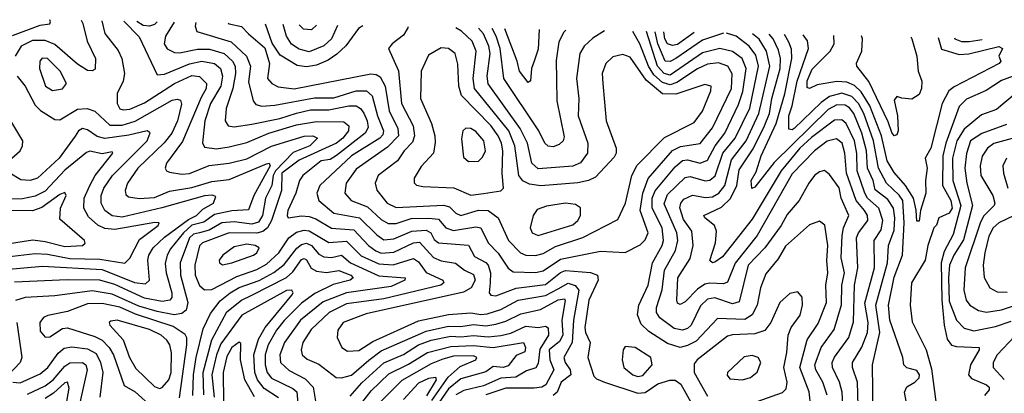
# Model space of a CAD drawing. Extents: x 1308313 to 1441400, y 959662 to 1036319.
# Tile 232 of 256: x 1318783 to 1322737, y 1034671 to 1036171. Entities that reach past the tile are written whole.
import ezdxf

# ---------------------------------------------------------------- set-up
doc = ezdxf.new("R2010")
doc.units = 0

msp = doc.modelspace()

# ---------------------------------------------------------------- linework, layer by layer
at = {"layer": '0CON10XD'}
for points in [[(1318755, 1036108.5), (1318865, 1036149.7), (1318905, 1036154.4), (1318907.6, 1036162.4), (1318904.2, 1036171.3)], [(1319030.2, 1036168.8), (1319036.5, 1036156.5), (1319054.5, 1036084.5), (1319087.2, 1036015), (1319087, 1035973), (1319075, 1035965.5), (1319055, 1035966.7), (1319015, 1035992.7), (1318925, 1036071.8), (1318885, 1036088.1), (1318835, 1036088.1), (1318789.5, 1036065), (1318765.7, 1036025)], [(1319112.6, 1036167.2), (1319125.5, 1036115.5), (1319178.2, 1036048.2), (1319193.1, 1036015), (1319204.7, 1035955), (1319198.8, 1035925), (1319174.7, 1035875), (1319175.4, 1035835), (1319185, 1035813.8), (1319198.7, 1035808.7), (1319225, 1035812.1), (1319285, 1035836.8), (1319405, 1035915.1), (1319475, 1035946.7), (1319505, 1035943.8), (1319532.9, 1035915), (1319532, 1035895), (1319511.5, 1035858.5), (1319437.2, 1035682.8), (1319373.2, 1035595), (1319368.1, 1035575), (1319372.5, 1035565), (1319385, 1035558.8), (1319435, 1035551.2), (1319465, 1035553.7), (1319544.1, 1035585.9), (1319625, 1035595.5), (1319695, 1035612.8), (1319795, 1035663.3), (1319925, 1035703.1), (1319960, 1035705), (1319979.4, 1035695), (1319948.4, 1035665), (1319881.5, 1035638.5), (1319810.7, 1035565), (1319801, 1035545), (1319795.1, 1035505), (1319770.8, 1035455), (1319758.5, 1035385), (1319742.1, 1035357.9), (1319715, 1035350.2), (1319645, 1035359.9), (1319595.1, 1035354.9), (1319543.8, 1035326.2), (1319505.5, 1035315), (1319480.6, 1035309.4), (1319464.9, 1035295), (1319427.9, 1035195), (1319428.5, 1035145), (1319458.7, 1035035), (1319451.6, 1035005), (1319435, 1034991.8), (1319403.6, 1034986.4), (1319335, 1034998.9), (1319261.4, 1035021.4), (1319155, 1035069.3), (1319075, 1035083.1), (1318925, 1035062.3), (1318805, 1035056.2), (1318766.8, 1035043.2)], [(1319201.7, 1036165.4), (1319262.7, 1036102.7), (1319335, 1035950), (1319365, 1035952.2), (1319465, 1035993.9), (1319515, 1036005.1), (1319565.9, 1035995.9), (1319589.8, 1035975), (1319597.8, 1035945), (1319591.3, 1035905), (1319549.3, 1035835), (1319527.2, 1035765), (1319517.1, 1035677.1), (1319525, 1035659.6), (1319573.1, 1035653.1), (1319625, 1035661), (1319695, 1035678.2), (1319783.8, 1035716.2), (1319895, 1035749.3), (1319975, 1035763.1), (1320085, 1035761.1), (1320105, 1035745.6), (1320103.3, 1035725), (1320080.5, 1035695), (1320055.1, 1035674.9), (1319905, 1035607.3), (1319836.3, 1035555), (1319834.1, 1035485.9), (1319794.5, 1035365), (1319777.9, 1035335), (1319759.2, 1035320.8), (1319735, 1035313.5), (1319624.9, 1035315.1), (1319517.5, 1035275), (1319505, 1035263.6), (1319487, 1035185), (1319488.4, 1035145), (1319505, 1035103.8), (1319525, 1035085.9), (1319555, 1035087.7), (1319655, 1035140.5), (1319735, 1035168.1), (1319775, 1035189.9), (1319824.5, 1035235), (1319864.2, 1035295.8), (1319895, 1035318.2), (1319925, 1035325.4), (1319945, 1035323.2), (1320025, 1035276.7), (1320095, 1035282), (1320155, 1035223.5), (1320225, 1035190.2), (1320282.6, 1035187.4), (1320365, 1035212.1), (1320385, 1035199.3), (1320415, 1035156.1), (1320481.8, 1035125), (1320486, 1035115), (1320474.3, 1035105), (1320245, 1035050.7), (1320095, 1035029.9), (1320026.1, 1034995), (1319953.3, 1034926.7), (1319920, 1034875), (1319913.8, 1034845), (1319918.2, 1034825), (1319937.5, 1034807.5), (1319985, 1034787.9), (1320054.1, 1034734.1), (1320075, 1034732.9), (1320115, 1034743.9), (1320185, 1034804), (1320235, 1034842), (1320415, 1034921.1), (1320505, 1034940.5), (1320555, 1034939.7), (1320605, 1034946.9), (1320655, 1034942.3), (1320695, 1034948.1), (1320735, 1034960.6), (1320795, 1034990.3), (1320875, 1035006.9), (1320945, 1035045.8), (1320970.3, 1035050.2), (1320973.6, 1035043.6), (1320960.7, 1034965), (1320963.8, 1034905), (1320951.1, 1034878.9), (1320909.6, 1034845), (1320912.6, 1034805), (1320928.3, 1034765), (1320895.6, 1034704.4), (1320879.4, 1034695), (1320848.6, 1034691.4), (1320735, 1034691.2), (1320655, 1034664.3)], [(1319335.8, 1036162.7), (1319325, 1036151.6), (1319305, 1036145.8), (1319278.5, 1036148.5), (1319254, 1036164.3)], [(1319403.3, 1036161.3), (1319368.4, 1036105), (1319363.3, 1036075), (1319374.9, 1036054.9), (1319405, 1036039.1), (1319425, 1036037.6), (1319496.7, 1036053.3), (1319545, 1036053), (1319605, 1036035.2), (1319638.1, 1036005), (1319648.5, 1035985), (1319650.5, 1035955), (1319638.8, 1035895), (1319612, 1035815), (1319608.4, 1035765), (1319620, 1035745), (1319645, 1035741.4), (1319715, 1035752), (1319828.5, 1035775), (1319894.5, 1035795.5), (1319950.9, 1035809.1), (1320025, 1035809.4), (1320105, 1035825.9), (1320135, 1035825.8), (1320152, 1035815), (1320165.3, 1035795.3), (1320178.8, 1035765), (1320182.1, 1035737.9), (1320171, 1035715), (1320055, 1035625.4), (1320029.5, 1035610.5), (1319994.2, 1035605), (1319920.3, 1035545), (1319906.2, 1035525), (1319892, 1035475), (1319860.6, 1035405), (1319857.2, 1035385), (1319861.9, 1035375), (1319915, 1035383.5), (1319945, 1035381.3), (1319972.1, 1035372.1), (1320035, 1035334.6), (1320125, 1035326.8), (1320183.5, 1035265), (1320212.7, 1035242.7), (1320235, 1035234.2), (1320285, 1035237.4), (1320365, 1035274.6), (1320388.2, 1035278.2), (1320445, 1035216.2), (1320475, 1035202.9), (1320533.4, 1035193.4), (1320570, 1035165), (1320605, 1035148.6), (1320612.3, 1035125), (1320595.7, 1035095), (1320565, 1035076.9), (1320175, 1034990), (1320082.3, 1034955), (1320060.3, 1034925), (1320057.7, 1034895), (1320077.1, 1034855), (1320099.5, 1034839.5), (1320145, 1034843.3), (1320201.6, 1034878.4), (1320385, 1034962.4), (1320505, 1034986.9), (1320595, 1034993.9), (1320635, 1034987.3), (1320660.3, 1034989.7), (1320715, 1035007.9), (1320785.4, 1035045), (1320895, 1035063.2), (1320945, 1035090.6), (1320985, 1035113), (1321013.9, 1035103.9), (1321028.4, 1035085), (1321007.4, 1034965), (1321001.2, 1034875), (1320968.8, 1034815), (1320974.1, 1034795), (1320994.3, 1034765), (1320996.4, 1034745), (1320957.5, 1034715), (1320941.3, 1034675), (1320925, 1034661.9)], [(1319490.9, 1036159.6), (1319487.4, 1036145), (1319494.1, 1036124.1), (1319632.8, 1036082.8), (1319694.7, 1036024.7), (1319709.8, 1035985), (1319702.2, 1035922.2), (1319721.1, 1035845), (1319731.4, 1035831.4), (1319755, 1035824.4), (1319807.6, 1035827.6), (1319966.9, 1035856.9), (1320045, 1035857), (1320135, 1035886.1), (1320176, 1035886), (1320198.3, 1035865), (1320220.4, 1035785), (1320244.5, 1035725), (1320241.2, 1035708.8), (1320228.9, 1035695), (1320115.9, 1035625), (1319988.2, 1035505), (1319976.3, 1035475), (1319984.6, 1035445), (1320045, 1035394.1), (1320147.4, 1035375), (1320216.7, 1035306.7), (1320245, 1035287.9), (1320285, 1035290.7), (1320357.7, 1035322.3), (1320415, 1035325.4), (1320434.4, 1035315), (1320448.2, 1035288.2), (1320465, 1035274.8), (1320585, 1035265.2), (1320609.9, 1035219.9), (1320655, 1035195.9), (1320664.9, 1035184.9), (1320673.1, 1035155), (1320672, 1035115), (1320667.8, 1035075), (1320675.7, 1035065), (1320695, 1035062.1), (1320776.5, 1035093.5), (1320895, 1035108.2), (1320955, 1035156), (1320975, 1035164.6), (1321075.9, 1035155.9), (1321103.1, 1035145), (1321106.7, 1035125), (1321068.6, 1035045), (1321052.1, 1034935), (1321054.9, 1034914.9), (1321074.3, 1034875), (1321064.7, 1034815), (1321089.3, 1034739.3), (1321098.9, 1034728.9), (1321131.5, 1034715), (1321265, 1034671), (1321295, 1034674.1), (1321345, 1034709.4), (1321394.1, 1034724.1), (1321415, 1034723.2), (1321437.8, 1034707.8), (1321512.2, 1034575)], [(1319620, 1036157), (1319625, 1036154.4), (1319674.2, 1036144.2), (1319701.8, 1036115), (1319767.9, 1036057.9), (1319785.8, 1035995.8), (1319778.8, 1035935), (1319795.4, 1035915), (1319821.1, 1035901.1), (1319885, 1035894.2), (1320193.6, 1035953.6), (1320215, 1035950.9), (1320231.2, 1035941.2), (1320250.5, 1035905), (1320267.2, 1035805), (1320301.6, 1035735), (1320303.9, 1035705), (1320260.4, 1035659.6), (1320135, 1035571.2), (1320093.8, 1035515), (1320089.1, 1035475), (1320114.6, 1035445), (1320180.1, 1035420.1), (1320235, 1035368.4), (1320262.7, 1035352.7), (1320295, 1035353), (1320355, 1035373.4), (1320425.6, 1035374.4), (1320465, 1035370.3), (1320495, 1035335.2), (1320524.9, 1035324.9), (1320615, 1035339.5), (1320635, 1035335.2), (1320664.2, 1035275), (1320705, 1035233.8), (1320745, 1035173.8), (1320765, 1035158.2), (1320855, 1035156.7), (1320885, 1035162.9), (1320955, 1035210.1), (1321115, 1035241.5), (1321215, 1035236.5), (1321275, 1035267.1), (1321295, 1035287.9), (1321307.2, 1035315), (1321275.1, 1035405), (1321285.6, 1035474.4), (1321306.5, 1035533.5), (1321405, 1035646), (1321437.3, 1035662.7), (1321515, 1035673.5), (1321565, 1035736.5), (1321641.7, 1035895), (1321643.7, 1035953.7), (1321626.4, 1035985), (1321588.7, 1035998.7), (1321545, 1035992.9), (1321505, 1035974.2), (1321421.4, 1035918.6), (1321395, 1035910.1), (1321365, 1035918.5), (1321329.5, 1035949.5), (1321307.9, 1035985), (1321273.7, 1036075), (1321244.8, 1036124.4)], [(1320161.2, 1036146.1), (1320143.9, 1036136.1), (1320093.5, 1036066.5), (1320056.6, 1036033.4), (1320021.4, 1036008.6), (1319975, 1035988.1), (1319935, 1035982.4), (1319897.8, 1035987.8), (1319829.5, 1036029.5), (1319797, 1036077), (1319770.7, 1036154)], [(1320059.8, 1036148.2), (1320034.9, 1036095.1), (1320005, 1036066.4), (1319945, 1036042.4), (1319905, 1036052.3), (1319875, 1036073), (1319855.3, 1036105.3), (1319841.2, 1036152.5)], [(1319975.4, 1036149.9), (1319955, 1036130.7), (1319923.4, 1036133.4), (1319906.1, 1036151.2)], [(1320343.2, 1036142.5), (1320341.5, 1036138.5), (1320325, 1036109.2), (1320278.5, 1036075), (1320264.5, 1036055), (1320305, 1035965.8), (1320316.8, 1035835), (1320363, 1035745), (1320369, 1035705), (1320360.2, 1035679.8), (1320327.2, 1035645), (1320300.5, 1035605), (1320222.8, 1035545), (1320210.3, 1035515), (1320217.3, 1035487.3), (1320259.2, 1035435), (1320295, 1035417.1), (1320485, 1035426.8), (1320509.3, 1035419.3), (1320535, 1035394.3), (1320555, 1035384.8), (1320625, 1035406.1), (1320665, 1035404.4), (1320705, 1035375.3), (1320746.6, 1035285), (1320794.3, 1035235), (1320815.2, 1035225.2), (1320855, 1035224.1), (1320885, 1035233), (1320935, 1035260), (1321045, 1035297.2), (1321185, 1035369.2), (1321215.9, 1035434.1), (1321241.6, 1035545), (1321262.8, 1035587.2), (1321372.4, 1035697.6), (1321491.8, 1035758.2), (1321525, 1035804.6), (1321558.9, 1035885), (1321560, 1035905), (1321535, 1035911.1), (1321417.9, 1035872.1), (1321363.7, 1035873.7), (1321298.3, 1035928.3), (1321235, 1036021.1), (1321205, 1036031.1), (1321165, 1036022.1), (1321137.1, 1035995), (1321121.8, 1035955), (1321124.7, 1035915), (1321138.2, 1035765), (1321178.4, 1035655), (1321178, 1035635), (1321170.3, 1035619.7), (1321095, 1035539.1), (1321066.9, 1035525), (1321024.2, 1035515.8), (1320875.8, 1035504.2), (1320830.7, 1035510.7), (1320803.7, 1035523.7), (1320788.1, 1035545), (1320771.6, 1035665), (1320746.9, 1035725), (1320610, 1035895), (1320604.3, 1035935), (1320616.5, 1036045), (1320600.6, 1036085), (1320557.9, 1036125), (1320534.4, 1036138.6)], [(1321131, 1036126.7), (1321085, 1036097.6), (1321050.3, 1036065), (1321031.8, 1036035), (1321019.5, 1035935), (1321028.8, 1035855), (1321026.1, 1035785), (1321064.3, 1035675), (1321063.2, 1035635), (1321035, 1035596.9), (1321005, 1035582.6), (1320865, 1035572.2), (1320839.4, 1035595), (1320821.7, 1035675), (1320792.4, 1035735), (1320664, 1035914), (1320660.6, 1035945), (1320672.7, 1036035), (1320667.7, 1036065), (1320645.6, 1036115), (1320625.6, 1036136.8)], [(1320975.9, 1036129.8), (1320968.4, 1036121.6), (1320947.7, 1036082.3), (1320937, 1036007), (1320938.3, 1035931.7), (1320940.2, 1035845), (1320969.3, 1035700.7), (1320965, 1035684.4), (1320950.1, 1035669.9), (1320925, 1035661.3), (1320905, 1035663.2), (1320891.4, 1035675), (1320867.8, 1035725), (1320727.5, 1035935), (1320712.1, 1036055), (1320696.2, 1036105), (1320680.7, 1036135.7)], [(1320869.4, 1036131.9), (1320865, 1036053.3), (1320849.6, 1036005), (1320838.7, 1035975), (1320834.2, 1035925.8), (1320825, 1035919.2), (1320790, 1035965), (1320780.7, 1036005), (1320731.9, 1036134.7)], [(1321959.5, 1034615), (1321953.3, 1034676.7), (1321916.2, 1034775), (1321944.8, 1034885), (1321988.9, 1034951.1), (1322022.6, 1035035), (1322020.2, 1035105), (1322028, 1035155), (1322023.9, 1035203.9), (1322028.8, 1035265), (1322016.6, 1035346.6), (1321995, 1035361.8), (1321955, 1035347.6), (1321858.6, 1035261.4), (1321828.8, 1035211.2), (1321779, 1035151), (1321757.7, 1035095), (1321744.7, 1035024.7), (1321724.6, 1034985.4), (1321695, 1034966.8), (1321585, 1034971.8), (1321499.8, 1034880.2), (1321465, 1034862.6), (1321435, 1034855.5), (1321385, 1034871), (1321309.1, 1034919.1), (1321279.1, 1034949.1), (1321264.4, 1034985.6), (1321269.1, 1035025), (1321306.4, 1035105), (1321324.8, 1035195), (1321363.5, 1035265), (1321368.6, 1035285), (1321362.4, 1035335), (1321322.8, 1035415), (1321323.3, 1035455), (1321335, 1035484.2), (1321415, 1035580.8), (1321444.3, 1035605.7), (1321465, 1035608.6), (1321515, 1035595.2), (1321545, 1035606.7), (1321575.9, 1035665), (1321614.9, 1035715), (1321669.9, 1035830.1), (1321687.2, 1035882.8), (1321699.7, 1035975), (1321683.8, 1036015), (1321645, 1036044.2), (1321595, 1036055.2), (1321525, 1036037.9), (1321395, 1035948), (1321371.2, 1035955), (1321344, 1035985), (1321300.7, 1036123.3)], [(1321609.3, 1036117.1), (1321525, 1036089.3), (1321418.4, 1036015), (1321395, 1036003), (1321374.8, 1036005), (1321345.4, 1036075), (1321335.1, 1036122.6)], [(1322025, 1034663.1), (1322008.2, 1034715), (1321980, 1034765), (1321976.5, 1034785), (1322000.9, 1034855), (1322053.2, 1034926.8), (1322083.5, 1035026.5), (1322083.8, 1035105), (1322094.6, 1035155), (1322081.1, 1035215), (1322085.4, 1035305), (1322090.8, 1035335), (1322112.3, 1035385), (1322081.6, 1035455), (1322073.4, 1035496.6), (1322035, 1035549.1), (1322015.3, 1035565.3), (1321995, 1035560.4), (1321975, 1035545.3), (1321951.3, 1035515), (1321912.8, 1035445), (1321865, 1035388.7), (1321840.6, 1035345), (1321774.7, 1035255.3), (1321708.2, 1035185), (1321671.7, 1035038.3), (1321645, 1035030.3), (1321575, 1035054.6), (1321545, 1035049.3), (1321517.5, 1035022.5), (1321480, 1034945), (1321465, 1034930.7), (1321445, 1034924.8), (1321411.5, 1034931.5), (1321354.1, 1034974.1), (1321340.2, 1034995), (1321340.8, 1035015), (1321363.1, 1035086.9), (1321372.6, 1035165), (1321416.5, 1035245), (1321426.1, 1035285), (1321421.9, 1035315), (1321371.2, 1035431.2), (1321385, 1035468.8), (1321455, 1035537.3), (1321475, 1035541.2), (1321536.2, 1035523.8), (1321555, 1035526.9), (1321576.4, 1035543.6), (1321606.5, 1035635), (1321656.4, 1035695), (1321714.4, 1035815.6), (1321749.9, 1035985), (1321738.5, 1036028.5), (1321713, 1036065), (1321660.8, 1036105), (1321622, 1036116.8)], [(1321491.3, 1036119.5), (1321425, 1036072), (1321405, 1036067.4), (1321385, 1036074.9), (1321373.3, 1036095), (1321369.4, 1036121.9)], [(1322091.7, 1034575), (1322085.2, 1034675), (1322075.5, 1034715), (1322046.7, 1034775), (1322045.6, 1034795), (1322055, 1034816.6), (1322112.6, 1034895), (1322131.9, 1034958.1), (1322135.7, 1035105), (1322149.2, 1035175), (1322143.5, 1035295), (1322151.2, 1035315), (1322188.8, 1035365), (1322187, 1035385), (1322175, 1035404.8), (1322141.9, 1035445), (1322103.8, 1035555), (1322096.6, 1035635), (1322085.3, 1035675.3), (1322063, 1035693), (1322025, 1035684), (1321975, 1035644.8), (1321885, 1035551.9), (1321745, 1035304.8), (1321656.7, 1035193.3), (1321625, 1035116.7), (1321608.8, 1035111.2), (1321555, 1035113.8), (1321535, 1035109.3), (1321505, 1035089.6), (1321455, 1035037.7), (1321435, 1035027.9), (1321425, 1035033.1), (1321422.1, 1035045), (1321426, 1035135), (1321475, 1035212.9), (1321487.7, 1035265), (1321481.5, 1035321.5), (1321448.3, 1035368.3), (1321434, 1035416), (1321437.4, 1035435), (1321449.8, 1035450.2), (1321485, 1035466.2), (1321537.2, 1035457.2), (1321565, 1035460.1), (1321590, 1035475), (1321615.2, 1035504.8), (1321641.3, 1035608.7), (1321700.9, 1035685), (1321751.1, 1035795), (1321795.3, 1035985.3), (1321782.3, 1036045), (1321752.9, 1036092.9), (1321725.8, 1036114.8)], [(1322152.9, 1034525), (1322147.6, 1034715), (1322127.6, 1034775), (1322126.8, 1034795), (1322165, 1034856.1), (1322187.5, 1034915), (1322189.6, 1034955), (1322177.4, 1035032.6), (1322215.1, 1035175), (1322213.8, 1035285), (1322242.1, 1035327.9), (1322249.1, 1035365), (1322233.5, 1035415), (1322187.4, 1035455), (1322176.6, 1035475), (1322146.3, 1035565), (1322144.3, 1035634.3), (1322134.7, 1035685), (1322102.1, 1035755), (1322085, 1035769.2), (1322055, 1035767.5), (1321962, 1035698), (1321915.6, 1035655), (1321840.5, 1035565), (1321725, 1035370.5), (1321605, 1035219), (1321575, 1035197.5), (1321565, 1035195.5), (1321555, 1035203.8), (1321576.6, 1035275), (1321581.8, 1035321.8), (1321573.5, 1035345), (1321533.8, 1035375), (1321530, 1035385), (1321601, 1035419), (1321637.3, 1035452.7), (1321662.6, 1035505), (1321672.2, 1035567.8), (1321727.8, 1035652.2), (1321774.2, 1035745), (1321793.5, 1035795), (1321803.8, 1035855), (1321837, 1035975), (1321838.8, 1036015), (1321830.7, 1036049.3), (1321808.9, 1036095), (1321793, 1036113.4)], [(1322210.6, 1034585), (1322207.3, 1034785), (1322237.1, 1034915), (1322221.3, 1035025), (1322267.7, 1035195), (1322271.2, 1035265), (1322294, 1035326), (1322297.5, 1035375), (1322291.6, 1035415), (1322269.7, 1035449.7), (1322217.9, 1035487.9), (1322210.5, 1035525), (1322187.5, 1035575), (1322183, 1035645), (1322164.9, 1035715), (1322132.2, 1035795), (1322115, 1035817.3), (1322097.5, 1035827.5), (1322065, 1035829.3), (1322029.8, 1035810.2), (1321812.4, 1035597.6), (1321735, 1035498.9), (1321723.6, 1035493.6), (1321719.8, 1035525), (1321740.3, 1035559.7), (1321760, 1035625), (1321821.3, 1035755), (1321856.1, 1035873.9), (1321884.2, 1036015), (1321882.3, 1036052.3), (1321871.4, 1036081.4), (1321853.8, 1036112.2)], [(1322362.7, 1034532.7), (1322336, 1034675), (1322345, 1034696.7), (1322377.5, 1034715), (1322395, 1034732.5), (1322395.8, 1034745), (1322385, 1034762.5), (1322345, 1034773.3), (1322334, 1034785), (1322329.2, 1034815), (1322277, 1034965), (1322271.2, 1035025), (1322295, 1035137.1), (1322328.4, 1035225), (1322334.7, 1035355), (1322328.7, 1035445), (1322315, 1035467.1), (1322264.4, 1035514.4), (1322231.5, 1035575), (1322211.6, 1035685), (1322172.9, 1035795), (1322151.8, 1035835), (1322125, 1035862.5), (1322085, 1035875.6), (1322035, 1035862.6), (1322001.1, 1035838.9), (1321892.5, 1035735), (1321885, 1035729.5), (1321871.6, 1035731.6), (1321871.1, 1035785), (1321885.3, 1035825), (1321905.3, 1035925), (1321950.8, 1036055), (1321946.9, 1036086.9), (1321929, 1036110.7)], [(1322470.9, 1036099.8), (1322485, 1036052.5), (1322555, 1036031.3), (1322593.8, 1036033.8), (1322715, 1036063.1), (1322728.9, 1036055), (1322714.4, 1036025), (1322722.9, 1036005), (1322715.6, 1035995), (1322535, 1035902.1), (1322514, 1035885), (1322486.9, 1035835), (1322442, 1035655), (1322419.5, 1035615), (1322427.2, 1035575), (1322420.7, 1035525), (1322422.2, 1035475), (1322400.7, 1035405), (1322395, 1035362.5), (1322385, 1035362.5), (1322383.5, 1035406.5), (1322371.6, 1035455), (1322339.6, 1035505), (1322295, 1035557.2), (1322266.4, 1035605), (1322243.8, 1035705), (1322197.4, 1035825), (1322161.4, 1035881.4), (1322135, 1035907), (1322105, 1035920.3), (1322065, 1035922.6), (1321985, 1035910), (1321955, 1035895.5), (1321945, 1035898.8), (1321945.3, 1035925.3), (1321965, 1035973), (1322037.2, 1036045), (1322053.5, 1036075), (1322052.3, 1036108.2)], [(1322361.5, 1036102), (1322365.9, 1036095), (1322385.3, 1036024.8), (1322391.5, 1035965), (1322405.2, 1035925), (1322404.5, 1035895.5), (1322395, 1035871.2), (1322365, 1035852), (1322325.8, 1035855.8), (1322305, 1035862.5), (1322295, 1035847.5), (1322308.1, 1035785), (1322310.4, 1035725), (1322305, 1035709.4), (1322295, 1035705.5), (1322285, 1035718.5), (1322270.8, 1035760.8), (1322192.7, 1035922.7), (1322144.6, 1035985), (1322143.1, 1035996.9), (1322165.4, 1036045), (1322167.1, 1036095), (1322163.6, 1036106)], [(1322536.8, 1036098.5), (1322538.7, 1036095), (1322565, 1036083.2), (1322596.2, 1036083.8), (1322648.2, 1036092.1)], [(1320595, 1035466.8), (1320645, 1035473), (1320715, 1035484.6), (1320725.3, 1035494.7), (1320720, 1035555), (1320723.1, 1035645), (1320717.4, 1035675), (1320705, 1035705.2), (1320675, 1035747), (1320557.1, 1035867.1), (1320546.6, 1035905), (1320542.9, 1035992.9), (1320532.1, 1036035), (1320505, 1036056.2), (1320475, 1036058.2), (1320425, 1036029.4), (1320395.3, 1035965), (1320393.2, 1035855), (1320437.1, 1035755), (1320450.9, 1035705), (1320451.5, 1035678.5), (1320444.7, 1035635.3), (1320395, 1035581.1), (1320367.8, 1035535), (1320366.7, 1035516.7), (1320377.2, 1035507.2), (1320401.6, 1035501.6), (1320526, 1035496), (1320595, 1035466.8)], [(1318915, 1035886.8), (1318955, 1035894.1), (1318971.1, 1035915), (1318945.7, 1035965), (1318895, 1036015.4), (1318873.1, 1036016.9), (1318864.5, 1036005), (1318863.2, 1035975), (1318887.6, 1035905), (1318915, 1035886.8)], [(1322861.9, 1035978.1), (1322725, 1035927), (1322663.6, 1035886.4), (1322585, 1035852), (1322555, 1035822.3), (1322501.6, 1035675), (1322490, 1035625), (1322488.6, 1035505), (1322522.4, 1035445), (1322527.1, 1035415), (1322515, 1035394.5), (1322473.5, 1035375), (1322464.2, 1035345.8), (1322453.5, 1035335), (1322429.5, 1035265), (1322418.4, 1035205), (1322364.3, 1035115), (1322359.3, 1035025), (1322367.5, 1034957.5), (1322423.6, 1034845), (1322445, 1034768.9), (1322479.5, 1034505)], [(1318773.4, 1035945), (1318805.2, 1035905), (1318845, 1035828.5), (1318867, 1035807), (1318925, 1035770), (1318945, 1035768.5), (1319015, 1035811.5), (1319054.8, 1035814.8), (1319085, 1035803.3), (1319145, 1035748.2), (1319195, 1035747.5), (1319246.4, 1035763.6), (1319395, 1035848), (1319415, 1035852.7), (1319428.6, 1035848.6), (1319432.5, 1035832.5), (1319416.8, 1035765), (1319393.9, 1035715), (1319363.6, 1035676.4), (1319257.9, 1035575), (1319216.2, 1035515), (1319206.5, 1035485), (1319209.6, 1035469.6), (1319219.6, 1035459.6), (1319263.3, 1035453.3), (1319325, 1035457.1), (1319385, 1035482.7), (1319475, 1035496.8), (1319555, 1035521.1), (1319625, 1035529.7), (1319775, 1035593), (1319785.7, 1035595), (1319789, 1035585), (1319723, 1035465), (1319702.6, 1035407.4), (1319635, 1035404.3), (1319565, 1035388.6), (1319522.1, 1035357.9), (1319475, 1035345.8), (1319441.2, 1035315), (1319389.1, 1035250.9), (1319375.2, 1035225), (1319368, 1035192), (1319371.4, 1035155), (1319394.8, 1035075), (1319393.7, 1035056.3), (1319385.9, 1035045), (1319355, 1035039.1), (1319285, 1035052.4), (1319165, 1035108.3), (1319105.7, 1035125.7), (1318973.6, 1035126.4), (1318762.3, 1035117.7)], [(1322822.2, 1035907.8), (1322705, 1035811), (1322645, 1035788.9), (1322575, 1035732.3), (1322546.6, 1035685), (1322528.9, 1035615), (1322530.7, 1035525), (1322562, 1035425), (1322530.9, 1035309.1), (1322495, 1035240.9), (1322483.8, 1035195), (1322486.6, 1035046.6), (1322495.4, 1034945), (1322507.9, 1034887.9), (1322524.6, 1034864.6), (1322545, 1034858.6), (1322635.2, 1034855.2), (1322635.3, 1034845), (1322601.7, 1034785), (1322593.2, 1034745), (1322605, 1034730), (1322664.7, 1034705), (1322675.5, 1034695), (1322675.5, 1034685), (1322657.6, 1034662.4)], [(1318728.9, 1035595), (1318785.3, 1035645), (1318795.3, 1035665), (1318796.5, 1035685), (1318735.3, 1035785)], [(1319289, 1035111), (1319304.8, 1035125.2), (1319297.6, 1035205), (1319301.5, 1035225), (1319318.7, 1035255), (1319365, 1035297.4), (1319461.3, 1035368.7), (1319492.9, 1035385), (1319519, 1035411), (1319561.9, 1035435), (1319570.7, 1035460.7), (1319556.5, 1035466.5), (1319525, 1035464.1), (1319354.7, 1035415.3), (1319195, 1035378.6), (1319154.2, 1035384.2), (1319125.7, 1035405), (1319111, 1035435), (1319110.9, 1035465), (1319120.8, 1035495), (1319155.9, 1035545), (1319294.8, 1035685), (1319307.5, 1035717.5), (1319295, 1035725.2), (1319222.2, 1035707.8), (1319124.6, 1035694.6), (1319095, 1035702.4), (1319055, 1035729.5), (1319035, 1035734.7), (1319019.7, 1035725), (1319006.1, 1035703.9), (1318941.8, 1035615), (1318855, 1035534.8), (1318825, 1035525.2), (1318788, 1035528), (1318743.6, 1035555)], [(1320585, 1035601.2), (1320625, 1035603.5), (1320641.3, 1035618.7), (1320653.2, 1035645), (1320646.7, 1035685), (1320615, 1035722.3), (1320595, 1035733.8), (1320574.5, 1035735.5), (1320563.1, 1035725), (1320557.1, 1035692.9), (1320565, 1035618.8), (1320585, 1035601.2)], [(1322745, 1035751), (1322646.3, 1035713.7), (1322601.5, 1035685), (1322585, 1035634.3), (1322578.6, 1035575), (1322585.9, 1035515), (1322608.7, 1035425), (1322573.2, 1035286.8), (1322533.8, 1035225), (1322516.7, 1035185), (1322512.5, 1035135), (1322515, 1035040.3), (1322544.6, 1034964.6), (1322575, 1034932), (1322615, 1034921.9), (1322700.9, 1034939.1), (1322765, 1034960)], [(1322798.4, 1035701.6), (1322695, 1035673.8), (1322669.6, 1035655), (1322647.3, 1035622.7), (1322639.2, 1035585), (1322642, 1035545), (1322690.9, 1035465), (1322698.8, 1035435), (1322695.5, 1035424.5), (1322655, 1035383.8), (1322641.8, 1035358.2), (1322579.8, 1035175), (1322574.4, 1035085), (1322583.3, 1035045), (1322598.2, 1035025), (1322632.9, 1035002.9), (1322665, 1034996.5), (1322725, 1035006.2), (1322895, 1035062.2)], [(1318685, 1035213.2), (1318845, 1035232.3), (1318895, 1035229.9), (1318985, 1035211.8), (1319105, 1035210.1), (1319205, 1035193.3), (1319225, 1035213.5), (1319265, 1035288), (1319340, 1035345), (1319343.8, 1035355), (1319326.2, 1035356.2), (1319165, 1035328.6), (1319125, 1035333.4), (1319096.6, 1035346.6), (1319059.2, 1035379.2), (1319041.3, 1035415), (1319042.7, 1035455), (1319064.4, 1035505.6), (1319086.7, 1035545), (1319157.7, 1035635), (1319155, 1035640.8), (1319115, 1035632.1), (1319065, 1035643.5), (1319051.6, 1035638.4), (1318965, 1035567), (1318885, 1035483.1), (1318845, 1035462.8), (1318795, 1035451.4), (1318750.6, 1035450.6)], [(1322745.2, 1035614.8), (1322730.3, 1035585), (1322733.6, 1035555), (1322751.1, 1035495)], [(1318725, 1035269.5), (1318836.6, 1035286.6), (1318885, 1035281.2), (1318965, 1035260.2), (1319035, 1035264.1), (1319046.3, 1035273.7), (1319043.1, 1035285), (1318945, 1035370.8), (1318947.1, 1035415), (1318969.4, 1035465), (1318965, 1035477.9), (1318945, 1035469.8), (1318872.7, 1035417.3), (1318835, 1035404.2), (1318725, 1035405.1)], [(1320865, 1035304.4), (1321005, 1035347.6), (1321023.9, 1035365), (1321034.6, 1035385), (1321035.4, 1035415.4), (1321015, 1035429.6), (1320975, 1035434.1), (1320898, 1035422), (1320860.6, 1035409.4), (1320844.7, 1035385.3), (1320833.1, 1035335), (1320841.1, 1035315), (1320865, 1035304.4)], [(1322776.6, 1035385), (1322714.5, 1035355.5), (1322691.9, 1035335), (1322675, 1035301.8), (1322658.6, 1035235), (1322651.3, 1035185), (1322656.1, 1035136.1), (1322678.5, 1035095), (1322708.1, 1035078.1), (1322747.7, 1035077.7)], [(1319478, 1034662), (1319480.7, 1034745), (1319491.3, 1034815), (1319519.9, 1034930.1), (1319549.1, 1034990.9), (1319588.3, 1035041.7), (1319628.3, 1035075), (1319665, 1035095.6), (1319745, 1035123.5), (1319804.1, 1035155.9), (1319845, 1035188.6), (1319896.2, 1035253.8), (1319915, 1035267.9), (1319935, 1035273.3), (1319954.7, 1035264.7), (1319985, 1035230.2), (1320005, 1035218.8), (1320035, 1035216.9), (1320075, 1035226.3), (1320111.4, 1035195), (1320225, 1035142.8), (1320331.5, 1035135), (1320329.2, 1035125), (1320275, 1035100.4), (1320095, 1035074.7), (1320001.5, 1035038.5), (1319911.5, 1034965), (1319846.2, 1034875), (1319828.5, 1034825), (1319830.6, 1034795), (1319865, 1034762.3), (1319929.2, 1034729.2), (1319961.4, 1034695), (1319974.7, 1034615)], [(1319597.2, 1035187.2), (1319635, 1035194.8), (1319722.1, 1035225), (1319736, 1035235), (1319744.5, 1035255), (1319728.6, 1035265), (1319695, 1035269.7), (1319645, 1035258.8), (1319599.6, 1035225), (1319584.4, 1035205), (1319585.7, 1035195), (1319597.2, 1035187.2)], [(1319523.2, 1034665), (1319519.5, 1034755), (1319554.4, 1034885.6), (1319615, 1034998.7), (1319673.8, 1035045), (1319715, 1035064.6), (1319855, 1035136), (1319880.6, 1035159.4), (1319915, 1035208.5), (1319925, 1035212.9), (1319935, 1035206.5), (1319953.7, 1035173.7), (1319975, 1035161.1), (1320015, 1035156.2), (1320065, 1035163.6), (1320112.5, 1035145), (1320122, 1035135), (1320110, 1035125), (1320042.1, 1035107.9), (1319968.2, 1035071.8), (1319915, 1035032.3), (1319845, 1034963.8), (1319814.9, 1034925), (1319781.6, 1034865), (1319768.5, 1034825), (1319769.3, 1034785), (1319776.7, 1034755), (1319795, 1034731.6), (1319880.5, 1034690.5), (1319896.3, 1034676.3), (1319908.8, 1034538.8)], [(1318725, 1035167.9), (1318875, 1035181), (1319115, 1035168.2), (1319245, 1035115.7), (1319289, 1035111)], [(1319822.7, 1034652.7), (1319765, 1034689.7), (1319737.9, 1034725), (1319727.2, 1034755), (1319723.5, 1034825), (1319741.8, 1034888.2), (1319768.5, 1034935), (1319876.7, 1035065), (1319881.1, 1035075), (1319875.8, 1035085), (1319855, 1035083.9), (1319675, 1034984.5), (1319590.7, 1034869.3), (1319573.1, 1034825), (1319555.1, 1034745), (1319564.3, 1034655)], [(1321745, 1034638.1), (1321845.7, 1034674.3), (1321861.4, 1034688.6), (1321865.2, 1034715), (1321851.1, 1034775), (1321864, 1034835), (1321868.9, 1034905), (1321880.9, 1034935), (1321916.5, 1034985), (1321926.1, 1035025), (1321925, 1035056.7), (1321908.3, 1035078.3), (1321875, 1035071.9), (1321835, 1035035.4), (1321798.8, 1034955), (1321775, 1034923.8), (1321735, 1034909.2), (1321645, 1034906.2), (1321625, 1034900.5), (1321503.8, 1034805), (1321491, 1034789), (1321492, 1034755), (1321545, 1034659.4)], [(1319425, 1034652.7), (1319454.3, 1034865), (1319453.9, 1034893.9), (1319447.6, 1034907.6), (1319399.3, 1034939.3), (1319248.5, 1034988.5), (1319185, 1035016.3), (1319115, 1035032.1), (1319055, 1035030.6), (1318975, 1034999.5), (1318896.1, 1034983.9), (1318879.1, 1034975), (1318864.1, 1034955), (1318865, 1034920), (1318885, 1034896.2), (1318905, 1034897.2), (1318955, 1034930.6), (1318975, 1034933.3), (1319085, 1034899.3), (1319115, 1034883.8), (1319142.2, 1034855), (1319160, 1034825), (1319202.6, 1034702.6), (1319247, 1034677), (1319315.7, 1034615)], [(1318771.3, 1034955), (1318791.8, 1034815), (1318785, 1034794.5), (1318738.9, 1034745)], [(1319345, 1034690.7), (1319355, 1034694.6), (1319381.7, 1034725), (1319391.6, 1034755), (1319393.1, 1034833.1), (1319386, 1034865), (1319374.6, 1034884.6), (1319350.8, 1034905), (1319305, 1034927), (1319175, 1034964.2), (1319148.8, 1034961.2), (1319143.1, 1034955), (1319145.4, 1034945), (1319198.7, 1034885), (1319224.8, 1034815), (1319250.1, 1034770.1), (1319325, 1034698), (1319345, 1034690.7)], [(1320110.2, 1034659.8), (1320156.8, 1034713.2), (1320245, 1034793.1), (1320325, 1034827.4), (1320385, 1034865.5), (1320435, 1034884), (1320515, 1034900.6), (1320555, 1034897.6), (1320605, 1034903.6), (1320665, 1034897.8), (1320715, 1034903.1), (1320755, 1034912.7), (1320815, 1034940.5), (1320865, 1034935.8), (1320895, 1034941), (1320905, 1034934.5), (1320907.2, 1034905), (1320871.2, 1034848.8), (1320865, 1034790.8), (1320856.3, 1034773.7), (1320818.3, 1034761.7), (1320774.9, 1034735.1), (1320715, 1034731.2), (1320645, 1034700.6), (1320567.2, 1034682.8), (1320535, 1034665.1)], [(1322779.3, 1034900.7), (1322708.1, 1034825), (1322692.6, 1034795), (1322691.6, 1034775), (1322736.8, 1034726.8)], [(1318756, 1034715), (1318785, 1034712.7), (1318865, 1034749), (1318896, 1034775), (1318937.7, 1034832.3), (1318961.8, 1034851.8), (1318992.5, 1034857.5), (1319055, 1034850.1), (1319090.9, 1034830.9), (1319108.4, 1034795), (1319116.7, 1034755), (1319105.7, 1034655.7)], [(1319726.7, 1034656.7), (1319687.5, 1034725), (1319670.2, 1034805), (1319671.4, 1034871.4), (1319665, 1034876.8), (1319634.8, 1034855), (1319615, 1034819.1), (1319600.9, 1034755), (1319601.2, 1034635)], [(1320157.3, 1034632.7), (1320195, 1034681), (1320265, 1034749), (1320345, 1034787.6), (1320420.3, 1034835), (1320515, 1034858.9), (1320605, 1034862.4), (1320685, 1034855.5), (1320806.2, 1034875), (1320813.9, 1034855), (1320811.9, 1034838.1), (1320777, 1034823), (1320745, 1034781.4), (1320725.1, 1034774.9), (1320685, 1034778.8), (1320655, 1034756.5), (1320555, 1034728.7), (1320505, 1034688.4), (1320454, 1034615)], [(1321265, 1034737.9), (1321285, 1034742.6), (1321322.7, 1034785), (1321317.1, 1034815), (1321255, 1034855.3), (1321215, 1034859.2), (1321206.9, 1034845), (1321202.5, 1034805), (1321209.6, 1034775), (1321245, 1034744.7), (1321265, 1034737.9)], [(1320437.8, 1034642.2), (1320503.9, 1034736.1), (1320551.3, 1034778.7), (1320614.2, 1034805), (1320618.4, 1034815), (1320605, 1034821.6), (1320525, 1034819.5), (1320482, 1034808), (1320435, 1034788.9), (1320317.3, 1034722.7), (1320187.6, 1034592.4)], [(1321685, 1034724.7), (1321717.5, 1034735), (1321745, 1034755.7), (1321758.8, 1034795), (1321748.6, 1034815), (1321725, 1034822.3), (1321692.5, 1034817.5), (1321625.7, 1034755), (1321623.7, 1034743.7), (1321635, 1034728.6), (1321685, 1034724.7)], [(1318815, 1034668.1), (1318885, 1034701), (1318917.3, 1034725), (1318965, 1034779.3), (1318985, 1034793.2), (1319035, 1034794.8), (1319049, 1034785), (1319054, 1034765), (1319016.2, 1034596.2)], [(1320418.7, 1034661.3), (1320456.3, 1034725), (1320453.9, 1034733.9), (1320425, 1034730.3), (1320385, 1034711.5), (1320325, 1034646.3)], [(1318968, 1034615), (1318981.8, 1034691.8), (1318975.4, 1034715), (1318965, 1034712.3), (1318918.7, 1034671.3), (1318885, 1034650.5)]]:
    msp.add_lwpolyline(points, dxfattribs=at)

doc.saveas('drawing.dxf')
